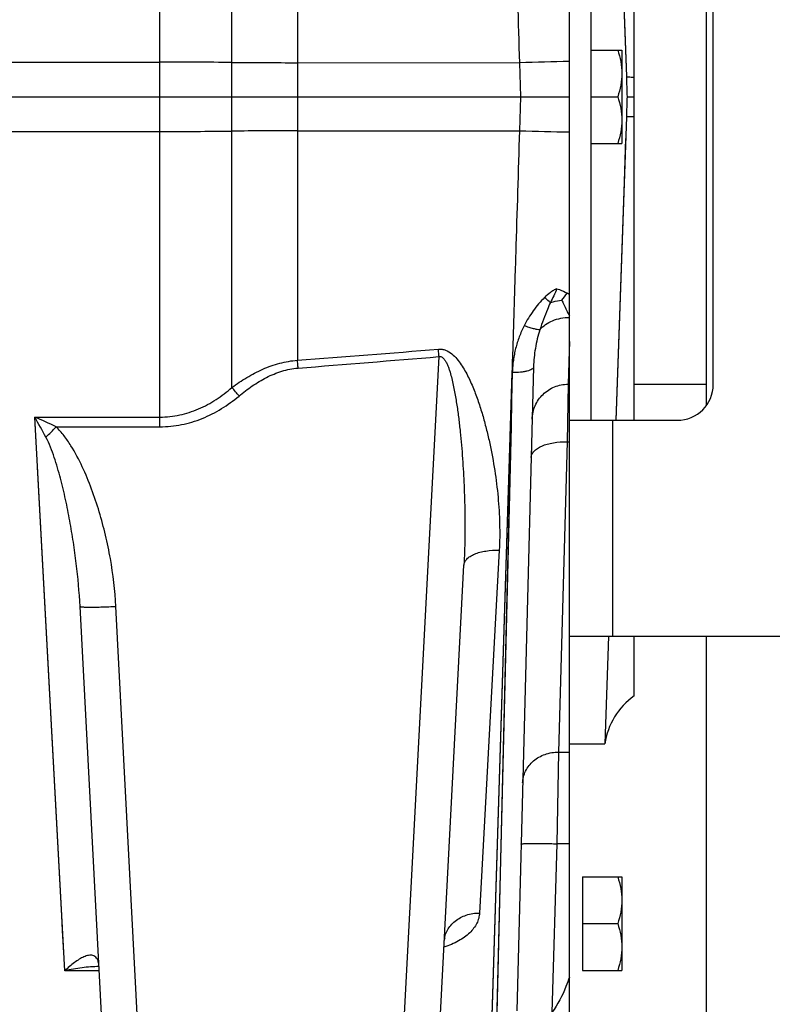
# Model space of a CAD drawing. Extents: x -1767 to 1181, y 8 to 1639.
# Tile 67 of 74: x 764 to 868, y 713 to 850. Entities that reach past the tile are written whole.
import ezdxf

# ---------------------------------------------------------------- set-up
doc = ezdxf.new("R2010")
doc.units = 0
doc.header["$LTSCALE"] = 65.395
doc.layers.get('0').update_dxf_attribs({"linetype": 'CONTINUOUS'})

msp = doc.modelspace()

# ---------------------------------------------------------------- linework, layer by layer
at = {"color": 9, "linetype": 'CONTINUOUS'}
for p, q in [((793.01, 799.23), (793.01, 976.65)), ((802.13, 961.51), (802.13, 839.66)), ((783.01, 793.76), (783.01, 875.48)), ((563.94, 844.48), (783.01, 844.48)), ((802.13, 844.41), (833.04, 844.39)), ((833.21, 839.66), (833.04, 844.39)), ((802.13, 839.66), (802.13, 803.01)), ((833.04, 834.93), (833.21, 839.66)), ((563.94, 834.84), (783.01, 834.84)), ((802.13, 834.91), (833.04, 834.93)), ((816.1, 694.66), (821.81, 803.53)), ((828.98, 704.14), (832, 801.31)), ((832, 801.31), (829.79, 709.73)), ((765.59, 795.11), (783.01, 795.11)), ((765.78, 791.63), (765.59, 795.11)), ((769.78, 718.08), (765.59, 795.11)), ((845.94, 794.66), (845.94, 764.66)), ((768.57, 793.76), (783.01, 793.76)), ((839.62, 791.68), (838.44, 748.52)), ((769.36, 725.75), (765.97, 788.18)), ((830.19, 776.59), (827.44, 726.13)), ((780.77, 694.66), (776.89, 768.78)), ((838.44, 748.52), (838.21, 735.77)), ((838.44, 748.52), (839.94, 748.52)), ((838.21, 735.77), (837.52, 712.31)), ((839.94, 735.77), (838.21, 735.77)), ((769.47, 723.71), (769.36, 725.75)), ((769.68, 719.87), (769.47, 723.71)), ((774.55, 718.08), (769.78, 718.08))]:
    msp.add_line(p, q, dxfattribs=at)
at = {"color": 7, "linetype": 'CONTINUOUS'}
for p, q in [((839.94, 764.66), (839.94, 914.66)), ((842.94, 884.66), (842.94, 794.66)), ((858.94, 882.65), (858.94, 796.67)), ((859.94, 799.66), (859.94, 879.66)), ((839.94, 794.66), (854.94, 794.66)), ((839.94, 764.66), (974.94, 764.66)), ((858.94, 764.66), (858.94, 637.66))]:
    msp.add_line(p, q, dxfattribs=at)
at = {"color": 6, "linetype": 'CONTINUOUS'}
for p, q in [((846.4, 884.66), (847.86, 842.46)), ((848.94, 794.66), (848.94, 884.66)), ((842.94, 846.16), (847.24, 846.16)), ((847.24, 846.16), (847.24, 833.16)), ((563.94, 839.66), (839.94, 839.66)), ((842.94, 839.66), (846.66, 839.66)), ((847.96, 839.66), (848.94, 839.66)), ((847.86, 836.86), (846.4, 794.65)), ((842.94, 833.16), (847.24, 833.16)), ((834.95, 802.08), (832.61, 712.52)), ((839.94, 799.66), (839.76, 799.66)), ((858.94, 799.66), (848.94, 799.66)), ((821.09, 694.66), (825.28, 774.52)), ((775.78, 694.66), (771.9, 768.78)), ((839.94, 709.18), (839.94, 764.66)), ((845.37, 764.66), (844.86, 749.66)), ((848.94, 756.32), (848.94, 764.66)), ((839.94, 749.66), (844.86, 749.66)), ((841.74, 731.16), (847.24, 731.16)), ((847.24, 731.16), (847.24, 718.16)), ((841.74, 724.66), (846.66, 724.66)), ((841.74, 718.16), (847.24, 718.16))]:
    msp.add_line(p, q, dxfattribs=at)
at = {"color": 2, "linetype": 'CONTINUOUS'}
for p, q in [((839.94, 805.62), (839.76, 799.68)), ((839.94, 805.62), (839.9, 804.33)), ((839.9, 804.33), (839.76, 799.68)), ((839.76, 799.68), (839.62, 791.68)), ((839.62, 791.68), (839.94, 791.68)), ((841.74, 731.16), (841.74, 718.16))]:
    msp.add_line(p, q, dxfattribs=at)
at = {"color": 6, "linetype": 'CONTINUOUS'}
for points in [[(846.85, 871.86), (847.34, 857.41), (847.86, 842.46)], [(847.76, 833.85), (847.55, 827.85), (846.4, 794.66)], [(822.54, 722.21), (822.54, 722.28), (822.56, 722.38), (822.58, 722.48), (822.61, 722.56), (822.64, 722.63), (822.66, 722.67), (822.67, 722.69), (822.68, 722.69)]]:
    msp.add_lwpolyline(points, dxfattribs=at)
at = {"color": 9, "linetype": 'CONTINUOUS'}
for points in [[(832, 801.31), (831.91, 797.52), (831.83, 793.76), (831.74, 790.04), (829.82, 710.91)], [(831.49, 784.98), (831.62, 788.99), (831.74, 793.05), (831.87, 797.16), (832, 801.31)], [(828.98, 704.14), (828.98, 704.21), (828.99, 704.42), (831.49, 784.98)]]:
    msp.add_lwpolyline(points, dxfattribs=at)
for centre, radius, start, end in [((783.03, -569.32), 1413.79, 89.59561, 90.00066), ((802.92, 2240.81), 1396.41, 269.59332, 269.96761), ((846.84, 444.01), 400.61, 90.9871, 91.9735), ((783.03, 2248.63), 1413.79, 269.9994, 270.40446), ((802.92, -561.49), 1396.41, 90.03239, 90.40668), ((846.84, 1235.31), 400.61, 268.0265, 269.0129), ((829.22, 794.29), 20.84, 59.0408, 60.0383), ((423.14, 5726.3), 4937.86, 274.40184, 274.62988), ((425.14, 5536.91), 4749.98, 274.55313, 274.79025), ((685.23, 707.26), 141.69, 39.8477, 40.4744), ((606.52, 704.55), 183.04, 28.6484, 29.6525), ((730.64, 714.33), 88.02, 64.4776, 66.604), ((681.33, 877.27), 120.77, 315.2909, 316.2503)]:
    msp.add_arc(centre, radius, start, end, dxfattribs=at)
at = {"color": 6, "linetype": 'CONTINUOUS'}
for centre, radius, start, end in [((2208.8, 889.47), 1361.75, 181.97845, 182.09629), ((2208.78, 789.85), 1361.73, 177.9037, 178.02155), ((854.75, 748.18), 10, 125.533, 171.5179)]:
    msp.add_arc(centre, radius, start, end, dxfattribs=at)
at = {"color": 2, "linetype": 'CONTINUOUS'}
msp.add_arc((834.85, 815.3), 5.61, 315.7119, 328.231, dxfattribs=at)
at = {"color": 7, "linetype": 'CONTINUOUS'}
msp.add_arc((854.94, 799.66), 5, 270, 360, dxfattribs=at)
at = {"color": 9, "linetype": 'CONTINUOUS'}
for points, knots in [([(833.04, 844.39), (832.87, 850.04), (832.61, 858.48), (832.26, 869.67), (832.09, 875.2), (832, 877.95)], [0, 0, 0, 0, 0.505086, 0.754309, 1, 1, 1, 1]), ([(847.86, 842.46), (847.9, 842.45), (848.01, 842.43), (848.23, 842.42), (848.55, 842.4), (848.8, 842.4), (848.94, 842.4)], [0, 0, 0, 0, 0.11089, 0.315666, 0.612993, 1, 1, 1, 1]), ([(847.86, 836.86), (847.9, 836.87), (848.01, 836.89), (848.23, 836.9), (848.55, 836.92), (848.8, 836.92), (848.94, 836.92)], [0, 0, 0, 0, 0.11089, 0.315666, 0.612993, 1, 1, 1, 1]), ([(832, 801.37), (832.09, 804.12), (832.26, 809.65), (832.61, 820.84), (832.87, 829.28), (833.04, 834.93)], [0, 0, 0, 0, 0.245691, 0.494914, 1, 1, 1, 1]), ([(838.19, 812.96), (838.03, 812.89), (837.72, 812.73), (837.14, 812.34), (836.74, 811.99), (836.49, 811.74)], [0, 0, 0, 0, 0.24502, 0.494447, 1, 1, 1, 1]), ([(836.49, 811.74), (835.91, 811.17), (834.87, 809.93), (834.02, 808.54), (833.65, 807.82)], [0, 0, 0, 0, 0.501607, 1, 1, 1, 1]), ([(837.3, 811.03), (837.16, 810.72), (836.62, 809.48), (836.13, 808.22), (835.83, 807.26)], [0, 0, 0, 0, 0.256188, 1, 1, 1, 1]), ([(837.3, 811.03), (837.24, 811.08), (836.97, 811.32), (836.7, 811.56), (836.49, 811.74)], [0, 0, 0, 0, 0.2215, 1, 1, 1, 1]), ([(838.87, 811.38), (838.96, 811.18), (839.31, 810.44), (839.67, 809.71), (839.94, 809.17)], [0, 0, 0, 0, 0.266387, 1, 1, 1, 1]), ([(835.83, 807.26), (836.3, 807.81), (837.61, 808.69), (839.14, 808.97), (839.94, 808.97)], [0, 0, 0, 0, 0.476051, 1, 1, 1, 1]), ([(833.65, 807.82), (833.39, 807.32), (832.94, 806.28), (832.52, 804.94), (832.28, 803.85), (832.14, 803.02), (832.05, 802.2), (832.01, 801.64), (832, 801.37)], [0, 0, 0, 0, 0.252763, 0.503401, 0.628089, 0.752383, 0.876346, 1, 1, 1, 1]), ([(835.83, 807.26), (835.71, 807.25), (835.41, 807.29), (834.91, 807.4), (834.31, 807.58), (833.88, 807.74), (833.65, 807.82)], [0, 0, 0, 0, 0.164015, 0.394548, 0.67897, 1, 1, 1, 1]), ([(835.83, 807.26), (835.56, 806.41), (835.15, 804.7), (834.98, 802.94), (834.95, 802.08)], [0, 0, 0, 0, 0.505865, 1, 1, 1, 1]), ([(821.72, 804.56), (821.89, 804.57), (822.23, 804.56), (822.89, 804.38), (823.62, 803.93), (824.32, 803.21), (824.92, 802.4), (825.43, 801.56), (826.04, 800.39), (826.7, 798.88), (827.36, 797.04), (827.94, 795.18), (828.44, 793.31), (829.02, 790.82), (829.59, 787.7), (830.05, 783.97), (830.28, 780.26), (830.25, 777.8), (830.19, 776.59)], [0, 0, 0, 0, 0.016664, 0.033278, 0.066166, 0.098833, 0.131322, 0.163671, 0.195904, 0.26006, 0.323852, 0.38729, 0.450367, 0.513075, 0.637317, 0.759932, 0.880836, 1, 1, 1, 1]), ([(821.81, 803.53), (821.8, 803.61), (821.77, 803.96), (821.74, 804.3), (821.72, 804.56)], [0, 0, 0, 0, 0.252775, 1, 1, 1, 1]), ([(793.01, 799.23), (793.68, 799.72), (795.06, 800.65), (797.28, 801.82), (799.64, 802.67), (801.3, 802.95), (802.13, 803.01)], [0, 0, 0, 0, 0.250109, 0.500163, 0.750132, 1, 1, 1, 1]), ([(802.21, 801.92), (802.21, 802.02), (802.18, 802.38), (802.15, 802.74), (802.13, 803.01)], [0, 0, 0, 0, 0.25302, 1, 1, 1, 1]), ([(821.81, 803.53), (821.88, 803.54), (822.05, 803.54), (822.27, 803.44), (822.45, 803.28), (822.64, 803.03), (822.84, 802.69), (823.03, 802.26), (823.2, 801.82), (823.39, 801.22), (823.59, 800.46), (823.8, 799.55), (824.04, 798.32), (824.3, 796.77), (824.55, 794.91), (824.83, 792.43), (825.1, 789.33), (825.31, 785.61), (825.42, 781.9), (825.42, 778.21), (825.34, 775.75), (825.28, 774.52)], [0, 0, 0, 0, 0.007955, 0.015901, 0.02384, 0.031768, 0.047585, 0.063391, 0.079187, 0.094976, 0.126531, 0.158063, 0.189574, 0.252529, 0.315397, 0.378174, 0.503433, 0.628278, 0.752676, 0.876592, 1, 1, 1, 1]), ([(794, 798.04), (794.6, 798.53), (795.82, 799.47), (797.79, 800.67), (799.93, 801.56), (801.45, 801.86), (802.21, 801.92)], [0, 0, 0, 0, 0.250096, 0.50016, 0.750144, 1, 1, 1, 1]), ([(832, 801.37), (832, 801.36), (832.01, 801.34), (832.01, 801.32), (832, 801.31)], [0, 0, 0, 0, 0.499964, 1, 1, 1, 1]), ([(834.95, 802.08), (834.95, 802.02), (834.89, 801.89), (834.71, 801.74), (834.43, 801.61), (834.07, 801.49), (833.62, 801.4), (832.93, 801.32), (832.38, 801.3), (832.01, 801.31)], [0, 0, 0, 0, 0.054082, 0.125676, 0.221611, 0.342262, 0.48508, 0.6459, 1, 1, 1, 1]), ([(783.01, 795.11), (783.93, 795.11), (785.77, 795.31), (788.42, 796.17), (790.85, 797.49), (792.31, 798.62), (793.01, 799.23)], [0, 0, 0, 0, 0.250011, 0.500013, 0.750011, 1, 1, 1, 1]), ([(834.76, 794.82), (834.78, 795.46), (835.07, 796.74), (836.19, 798.36), (837.83, 799.43), (839.12, 799.68), (839.76, 799.68)], [0, 0, 0, 0, 0.249931, 0.499902, 0.74993, 1, 1, 1, 1]), ([(783.01, 793.76), (784.01, 793.76), (786.02, 793.96), (788.92, 794.84), (791.61, 796.22), (793.23, 797.4), (794, 798.04)], [0, 0, 0, 0, 0.249992, 0.499983, 0.749987, 1, 1, 1, 1]), ([(776.89, 768.78), (776.77, 771.01), (776.37, 774.34), (775.46, 778.7), (774.6, 781.94), (773.54, 785.11), (772.26, 788.21), (770.96, 790.68), (769.7, 792.53), (768.97, 793.37), (768.57, 793.76)], [0, 0, 0, 0, 0.249907, 0.374926, 0.499947, 0.624971, 0.749991, 0.874984, 0.937503, 1, 1, 1, 1]), ([(771.9, 768.78), (771.79, 770.77), (771.52, 773.76), (770.98, 777.73), (770.49, 780.7), (769.9, 783.66), (769.2, 786.6), (768.5, 789.03), (767.81, 790.94), (767.4, 791.86), (767.16, 792.31)], [0, 0, 0, 0, 0.248201, 0.372741, 0.497573, 0.622701, 0.748131, 0.87387, 0.936882, 1, 1, 1, 1]), ([(834.62, 789.48), (834.63, 789.64), (834.71, 789.96), (835.02, 790.4), (835.5, 790.78), (836.13, 791.11), (836.88, 791.37), (838.05, 791.63), (838.99, 791.69), (839.62, 791.68)], [0, 0, 0, 0, 0.078386, 0.166258, 0.269411, 0.389674, 0.526115, 0.676039, 1, 1, 1, 1]), ([(825.28, 774.52), (825.29, 774.67), (825.38, 774.99), (825.69, 775.41), (826.16, 775.77), (826.78, 776.08), (827.51, 776.33), (828.65, 776.56), (829.57, 776.61), (830.19, 776.59)], [0, 0, 0, 0, 0.078661, 0.166588, 0.269532, 0.389412, 0.525455, 0.675157, 1, 1, 1, 1]), ([(771.9, 768.78), (771.9, 768.77), (771.94, 768.75), (772.01, 768.73), (772.13, 768.71), (772.29, 768.7), (772.5, 768.69), (772.86, 768.68), (773.41, 768.67), (774.15, 768.68), (775.01, 768.7), (775.93, 768.73), (776.56, 768.76), (776.89, 768.78)], [0, 0, 0, 0, 0.006998, 0.022183, 0.046406, 0.079635, 0.121618, 0.171985, 0.295938, 0.446836, 0.618948, 0.805707, 1, 1, 1, 1]), ([(833.44, 744.22), (833.45, 744.79), (833.75, 745.96), (834.89, 747.39), (836.53, 748.31), (837.8, 748.52), (838.44, 748.52)], [0, 0, 0, 0, 0.235919, 0.480227, 0.736059, 1, 1, 1, 1]), ([(833.22, 735.72), (833.22, 735.73), (833.26, 735.75), (833.32, 735.76), (833.45, 735.77), (833.61, 735.78), (833.82, 735.79), (834.07, 735.8), (834.36, 735.8), (834.82, 735.81), (835.47, 735.81), (836.33, 735.8), (837.25, 735.79), (837.89, 735.77), (838.21, 735.77)], [0, 0, 0, 0, 0.005889, 0.020643, 0.044656, 0.077791, 0.119759, 0.17017, 0.228551, 0.294345, 0.445584, 0.618108, 0.805299, 1, 1, 1, 1]), ([(827.44, 726.13), (827.43, 725.89), (827.35, 725.39), (826.98, 724.41), (826.07, 723.26), (824.48, 722.15), (823.2, 721.61), (822.49, 721.37)], [0, 0, 0, 0, 0.101086, 0.20485, 0.430575, 0.694143, 1, 1, 1, 1]), ([(822.54, 722.21), (822.55, 722.47), (822.64, 723), (823.06, 724.01), (824.01, 725.11), (825.6, 725.94), (826.82, 726.13), (827.44, 726.13)], [0, 0, 0, 0, 0.114655, 0.230981, 0.472446, 0.730263, 1, 1, 1, 1]), ([(774.51, 718.94), (774.49, 719.13), (774.43, 719.45), (774.24, 719.85), (773.98, 720.11), (773.69, 720.24), (773.39, 720.27), (772.96, 720.23), (772.41, 720.05), (771.76, 719.7), (770.85, 719.07), (770.2, 718.5), (769.78, 718.08)], [0, 0, 0, 0, 0.089088, 0.157024, 0.211345, 0.259956, 0.30791, 0.357616, 0.465082, 0.584056, 0.713494, 1, 1, 1, 1]), ([(774.53, 718.68), (773.74, 718.68), (772.14, 718.56), (770.57, 718.27), (769.78, 718.08)], [0, 0, 0, 0, 0.492809, 1, 1, 1, 1]), ([(839.94, 717.21), (839.79, 716.76), (839.17, 715.05), (838.31, 713.42), (837.52, 712.31)], [0, 0, 0, 0, 0.254954, 1, 1, 1, 1])]:
    msp.add_open_spline(points, degree=3, knots=knots, dxfattribs=at)
at = {"color": 6, "linetype": 'CONTINUOUS'}
for points, knots in [([(846.66, 846.16), (846.83, 845.63), (847.13, 844.57), (847.24, 843.46), (847.24, 842.91)], [0, 0, 0, 0, 0.501873, 1, 1, 1, 1]), ([(847.24, 842.91), (847.24, 842.36), (847.13, 841.25), (846.83, 840.19), (846.66, 839.66)], [0, 0, 0, 0, 0.498127, 1, 1, 1, 1]), ([(846.66, 839.66), (846.83, 839.13), (847.13, 838.07), (847.24, 836.96), (847.24, 836.41)], [0, 0, 0, 0, 0.501873, 1, 1, 1, 1]), ([(847.24, 836.41), (847.24, 835.86), (847.13, 834.75), (846.83, 833.69), (846.66, 833.16)], [0, 0, 0, 0, 0.498127, 1, 1, 1, 1]), ([(846.66, 731.16), (846.83, 730.63), (847.13, 729.57), (847.24, 728.46), (847.24, 727.91)], [0, 0, 0, 0, 0.501873, 1, 1, 1, 1]), ([(847.24, 727.91), (847.24, 727.36), (847.13, 726.25), (846.83, 725.19), (846.66, 724.66)], [0, 0, 0, 0, 0.498127, 1, 1, 1, 1]), ([(846.66, 724.66), (846.83, 724.13), (847.13, 723.07), (847.24, 721.96), (847.24, 721.41)], [0, 0, 0, 0, 0.501873, 1, 1, 1, 1]), ([(847.24, 721.41), (847.24, 720.86), (847.13, 719.75), (846.83, 718.69), (846.66, 718.16)], [0, 0, 0, 0, 0.498127, 1, 1, 1, 1])]:
    msp.add_open_spline(points, degree=3, knots=knots, dxfattribs=at)
at = {"color": 2, "linetype": 'CONTINUOUS'}
for points, knots in [([(838.19, 812.96), (838.07, 812.62), (837.78, 811.98), (837.46, 811.35), (837.3, 811.03)], [0, 0, 0, 0, 0.502486, 1, 1, 1, 1]), ([(838.19, 812.96), (838.31, 812.92), (838.81, 812.75), (839.29, 812.54), (839.62, 812.34)], [0, 0, 0, 0, 0.255676, 1, 1, 1, 1]), ([(837.3, 811.03), (837.42, 811.07), (837.94, 811.23), (838.47, 811.33), (838.87, 811.38)], [0, 0, 0, 0, 0.239086, 1, 1, 1, 1])]:
    msp.add_open_spline(points, degree=3, knots=knots, dxfattribs=at)

doc.saveas('drawing.dxf')
